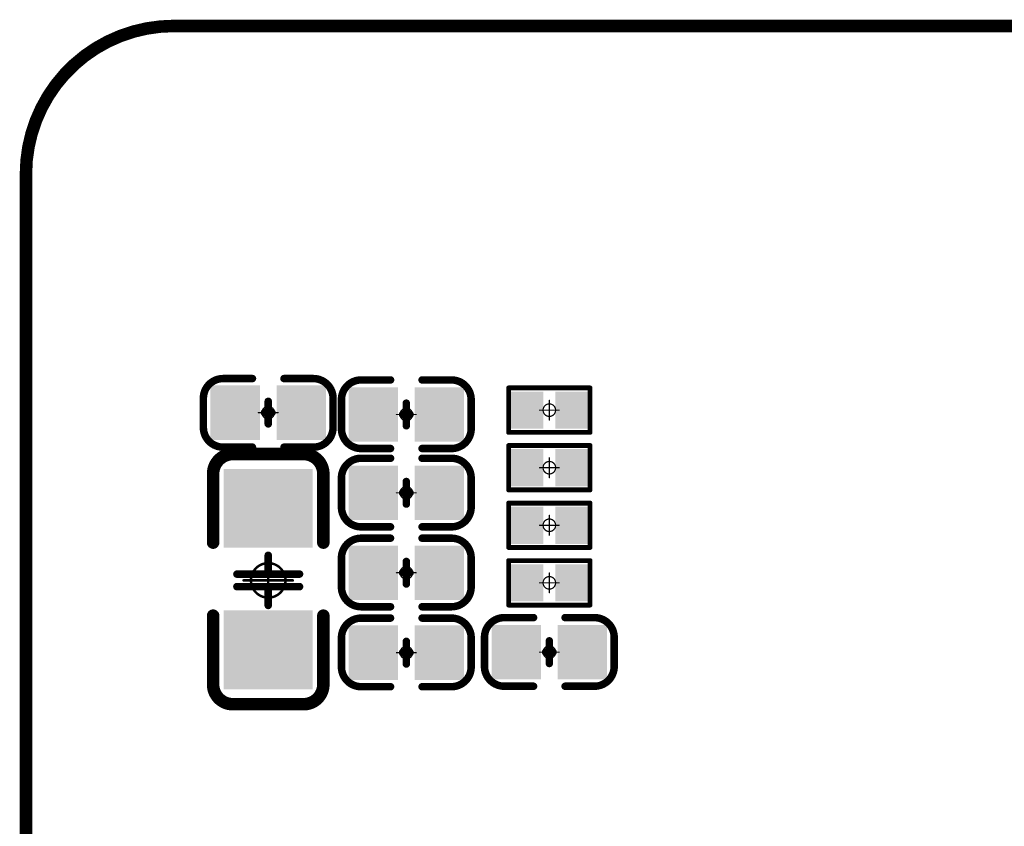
# Model space of a CAD drawing. Header units: millimetres. Extents: x 5.37 to 8.73, y 4.04 to 6.26.
# Tile 6 of 17: x 5.37 to 6.15, y 5.62 to 6.26. Entities that reach past the tile are written whole.
import ezdxf

# ---------------------------------------------------------------- set-up
doc = ezdxf.new("R2010")
doc.units = ezdxf.units.MM
doc.header["$MEASUREMENT"] = 0
for name, color, linetype in [('BottomLayer', 5, 'Continuous'), ('BottomOverlay', 54, 'Continuous'), ('BottomPaste', 16, 'Continuous'), ('BottomSolder', 6, 'Continuous'), ('KeepOutLayer', 6, 'Continuous'), ('Mechanical15', 56, 'Continuous')]:
    doc.layers.add(name, color=color, linetype=linetype)

# ---------------------------------------------------------------- blocks, each defined once
blk = doc.blocks.new('R0402_B_57')
at = {"layer": 'BottomLayer'}
for points in [[(-0.02657, -0.01082), (-0.00886, -0.01082), (-0.02657, 0.01083), (-0.00886, 0.01083)], [(0.00886, -0.01083), (0.02657, -0.01083), (0.00886, 0.01083), (0.02657, 0.01083)]]:
    blk.add_solid(points, dxfattribs=at)
at = {"layer": 'BottomOverlay', "const_width": 0.00394}
for points in [[(-0.03248, 0.01772), (-0.03248, -0.01772)], [(0.03248, 0.01772), (-0.03248, 0.01772)], [(0.03248, 0.01772), (0.03248, -0.01772)], [(0.03248, -0.01772), (-0.03248, -0.01772)]]:
    blk.add_lwpolyline(points, dxfattribs=at)
at = {"layer": 'BottomOverlay', "const_width": 0.00197}
for points in [[(-0.03346, 0.01772, 1), (-0.0315, 0.01772, 1)], [(-0.03346, 0.01772, 1), (-0.0315, 0.01772, 1)], [(0.0315, 0.01772, 1), (0.03346, 0.01772, 1)], [(0.0315, 0.01772, 1), (0.03346, 0.01772, 1)], [(-0.03346, -0.01772, 1), (-0.0315, -0.01772, 1)], [(-0.03346, -0.01772, 1), (-0.0315, -0.01772, 1)], [(0.0315, -0.01772, 1), (0.03346, -0.01772, 1)], [(0.0315, -0.01772, 1), (0.03346, -0.01772, 1)]]:
    blk.add_lwpolyline(points, format="xyb", close=True, dxfattribs=at)
at = {"layer": 'BottomPaste'}
for points in [[(-0.02657, -0.01082), (-0.00886, -0.01082), (-0.02657, 0.01083), (-0.00886, 0.01083)], [(0.00886, -0.01083), (0.02657, -0.01083), (0.00886, 0.01083), (0.02657, 0.01083)]]:
    blk.add_solid(points, dxfattribs=at)
at = {"layer": 'BottomSolder'}
for points in [[(-0.03057, -0.01482), (-0.00486, -0.01482), (-0.03057, 0.01483), (-0.00486, 0.01483)], [(0.00486, -0.01483), (0.03057, -0.01483), (0.00486, 0.01483), (0.03057, 0.01483)]]:
    blk.add_solid(points, dxfattribs=at)
at = {"layer": 'Mechanical15', "const_width": 0.001}
for points in [[(0, 0.00787), (0, -0.00787)], [(0.00787, 0), (-0.00787, 0)]]:
    blk.add_lwpolyline(points, dxfattribs=at)
at = {"layer": 'Mechanical15'}
for points, const_width in [([(-0.00025, 0.00787, 1), (0.00025, 0.00787, 1)], 0.0005), ([(-0.00812, 0, 1), (-0.00762, 0, 1)], 0.0005), ([(0.005, 0, 1), (-0.005, 0, 1)], 0.001), ([(-0.00525, 0, 1), (-0.00475, 0, 1)], 0.0005), ([(0.00475, 0, 1), (0.00525, 0, 1)], 0.0005), ([(0.00762, 0, 1), (0.00812, 0, 1)], 0.0005), ([(-0.00025, -0.00787, 1), (0.00025, -0.00787, 1)], 0.0005)]:
    blk.add_lwpolyline(points, format="xyb", close=True, dxfattribs=dict(at, const_width=const_width))
blk = doc.blocks.new('R0402_B_58')
at = {"layer": 'BottomLayer'}
for points in [[(-0.02657, -0.01082), (-0.00886, -0.01082), (-0.02657, 0.01083), (-0.00886, 0.01083)], [(0.00886, -0.01083), (0.02657, -0.01083), (0.00886, 0.01083), (0.02657, 0.01083)]]:
    blk.add_solid(points, dxfattribs=at)
at = {"layer": 'BottomOverlay', "const_width": 0.00394}
for points in [[(-0.03248, -0.01772), (-0.03248, 0.01772)], [(0.03248, 0.01772), (-0.03248, 0.01772)], [(0.03248, 0.01772), (0.03248, -0.01772)], [(0.03248, -0.01772), (-0.03248, -0.01772)]]:
    blk.add_lwpolyline(points, dxfattribs=at)
at = {"layer": 'BottomOverlay', "const_width": 0.00197}
for points in [[(-0.03346, 0.01772, 1), (-0.0315, 0.01772, 1)], [(-0.03346, 0.01772, 1), (-0.0315, 0.01772, 1)], [(0.0315, 0.01772, 1), (0.03346, 0.01772, 1)], [(0.0315, 0.01772, 1), (0.03346, 0.01772, 1)], [(-0.03346, -0.01772, 1), (-0.0315, -0.01772, 1)], [(-0.03346, -0.01772, 1), (-0.0315, -0.01772, 1)], [(0.0315, -0.01772, 1), (0.03346, -0.01772, 1)], [(0.0315, -0.01772, 1), (0.03346, -0.01772, 1)]]:
    blk.add_lwpolyline(points, format="xyb", close=True, dxfattribs=at)
at = {"layer": 'BottomPaste'}
for points in [[(-0.02657, -0.01082), (-0.00886, -0.01082), (-0.02657, 0.01083), (-0.00886, 0.01083)], [(0.00886, -0.01083), (0.02657, -0.01083), (0.00886, 0.01083), (0.02657, 0.01083)]]:
    blk.add_solid(points, dxfattribs=at)
at = {"layer": 'BottomSolder'}
for points in [[(-0.03057, -0.01482), (-0.00485, -0.01482), (-0.03057, 0.01483), (-0.00485, 0.01483)], [(0.00486, -0.01483), (0.03057, -0.01483), (0.00486, 0.01483), (0.03057, 0.01483)]]:
    blk.add_solid(points, dxfattribs=at)
at = {"layer": 'Mechanical15', "const_width": 0.001}
for points in [[(0, 0.00787), (0, -0.00787)], [(0.00787, 0), (-0.00787, 0)]]:
    blk.add_lwpolyline(points, dxfattribs=at)
at = {"layer": 'Mechanical15'}
for points, const_width in [([(-0.00025, 0.00787, 1), (0.00025, 0.00787, 1)], 0.0005), ([(-0.00812, 0, 1), (-0.00762, 0, 1)], 0.0005), ([(0.005, 0, 1), (-0.005, 0, 1)], 0.001), ([(-0.00525, 0, 1), (-0.00475, 0, 1)], 0.0005), ([(0.00475, 0, 1), (0.00525, 0, 1)], 0.0005), ([(0.00762, 0, 1), (0.00812, 0, 1)], 0.0005), ([(-0.00025, -0.00787, 1), (0.00025, -0.00787, 1)], 0.0005)]:
    blk.add_lwpolyline(points, format="xyb", close=True, dxfattribs=dict(at, const_width=const_width))
blk = doc.blocks.new('R0402_B_59')
at = {"layer": 'BottomLayer'}
for points in [[(-0.02657, -0.01082), (-0.00886, -0.01082), (-0.02657, 0.01083), (-0.00886, 0.01083)], [(0.00886, -0.01083), (0.02657, -0.01083), (0.00886, 0.01083), (0.02657, 0.01083)]]:
    blk.add_solid(points, dxfattribs=at)
at = {"layer": 'BottomOverlay', "const_width": 0.00394}
for points in [[(-0.03248, 0.01772), (-0.03248, -0.01772)], [(0.03248, 0.01772), (-0.03248, 0.01772)], [(0.03248, 0.01772), (0.03248, -0.01772)], [(0.03248, -0.01772), (-0.03248, -0.01772)]]:
    blk.add_lwpolyline(points, dxfattribs=at)
at = {"layer": 'BottomOverlay', "const_width": 0.00197}
for points in [[(-0.03346, 0.01772, 1), (-0.0315, 0.01772, 1)], [(-0.03346, 0.01772, 1), (-0.0315, 0.01772, 1)], [(0.0315, 0.01772, 1), (0.03346, 0.01772, 1)], [(0.0315, 0.01772, 1), (0.03346, 0.01772, 1)], [(-0.03346, -0.01772, 1), (-0.0315, -0.01772, 1)], [(-0.03346, -0.01772, 1), (-0.0315, -0.01772, 1)], [(0.0315, -0.01772, 1), (0.03346, -0.01772, 1)], [(0.0315, -0.01772, 1), (0.03346, -0.01772, 1)]]:
    blk.add_lwpolyline(points, format="xyb", close=True, dxfattribs=at)
at = {"layer": 'BottomPaste'}
for points in [[(-0.02657, -0.01082), (-0.00886, -0.01082), (-0.02657, 0.01083), (-0.00886, 0.01083)], [(0.00886, -0.01083), (0.02657, -0.01083), (0.00886, 0.01083), (0.02657, 0.01083)]]:
    blk.add_solid(points, dxfattribs=at)
at = {"layer": 'BottomSolder'}
for points in [[(-0.03057, -0.01482), (-0.00485, -0.01482), (-0.03057, 0.01483), (-0.00485, 0.01483)], [(0.00486, -0.01483), (0.03057, -0.01483), (0.00486, 0.01483), (0.03057, 0.01483)]]:
    blk.add_solid(points, dxfattribs=at)
at = {"layer": 'Mechanical15', "const_width": 0.001}
for points in [[(0, 0.00787), (0, -0.00787)], [(0.00787, 0), (-0.00787, 0)]]:
    blk.add_lwpolyline(points, dxfattribs=at)
at = {"layer": 'Mechanical15'}
for points, const_width in [([(-0.00025, 0.00787, 1), (0.00025, 0.00787, 1)], 0.0005), ([(-0.00812, 0, 1), (-0.00762, 0, 1)], 0.0005), ([(0.005, 0, 1), (-0.005, 0, 1)], 0.001), ([(-0.00525, 0, 1), (-0.00475, 0, 1)], 0.0005), ([(0.00475, 0, 1), (0.00525, 0, 1)], 0.0005), ([(0.00762, 0, 1), (0.00812, 0, 1)], 0.0005), ([(-0.00025, -0.00787, 1), (0.00025, -0.00787, 1)], 0.0005)]:
    blk.add_lwpolyline(points, format="xyb", close=True, dxfattribs=dict(at, const_width=const_width))
blk = doc.blocks.new('R0402_B_60')
at = {"layer": 'BottomLayer'}
for points in [[(-0.02657, -0.01082), (-0.00886, -0.01082), (-0.02657, 0.01083), (-0.00886, 0.01083)], [(0.00886, -0.01083), (0.02657, -0.01083), (0.00886, 0.01083), (0.02657, 0.01083)]]:
    blk.add_solid(points, dxfattribs=at)
at = {"layer": 'BottomOverlay', "const_width": 0.00394}
for points in [[(0.03248, 0.01772), (-0.03248, 0.01772)], [(-0.03248, 0.01772), (-0.03248, -0.01772)], [(0.03248, -0.01772), (0.03248, 0.01772)], [(0.03248, -0.01772), (-0.03248, -0.01772)]]:
    blk.add_lwpolyline(points, dxfattribs=at)
at = {"layer": 'BottomOverlay', "const_width": 0.00197}
for points in [[(-0.03346, 0.01772, 1), (-0.0315, 0.01772, 1)], [(-0.03346, 0.01772, 1), (-0.0315, 0.01772, 1)], [(0.0315, 0.01772, 1), (0.03346, 0.01772, 1)], [(0.0315, 0.01772, 1), (0.03346, 0.01772, 1)], [(-0.03346, -0.01772, 1), (-0.0315, -0.01772, 1)], [(-0.03346, -0.01772, 1), (-0.0315, -0.01772, 1)], [(0.0315, -0.01772, 1), (0.03346, -0.01772, 1)], [(0.0315, -0.01772, 1), (0.03346, -0.01772, 1)]]:
    blk.add_lwpolyline(points, format="xyb", close=True, dxfattribs=at)
at = {"layer": 'BottomPaste'}
for points in [[(-0.02657, -0.01082), (-0.00886, -0.01082), (-0.02657, 0.01083), (-0.00886, 0.01083)], [(0.00886, -0.01083), (0.02657, -0.01083), (0.00886, 0.01083), (0.02657, 0.01083)]]:
    blk.add_solid(points, dxfattribs=at)
at = {"layer": 'BottomSolder'}
for points in [[(-0.03057, -0.01482), (-0.00486, -0.01482), (-0.03057, 0.01483), (-0.00486, 0.01483)], [(0.00486, -0.01483), (0.03057, -0.01483), (0.00486, 0.01483), (0.03057, 0.01483)]]:
    blk.add_solid(points, dxfattribs=at)
at = {"layer": 'Mechanical15', "const_width": 0.001}
for points in [[(0, 0.00787), (0, -0.00787)], [(0.00787, 0), (-0.00787, 0)]]:
    blk.add_lwpolyline(points, dxfattribs=at)
at = {"layer": 'Mechanical15'}
for points, const_width in [([(-0.00025, 0.00787, 1), (0.00025, 0.00787, 1)], 0.0005), ([(-0.00812, 0, 1), (-0.00762, 0, 1)], 0.0005), ([(0.005, 0, 1), (-0.005, 0, 1)], 0.001), ([(-0.00525, 0, 1), (-0.00475, 0, 1)], 0.0005), ([(0.00475, 0, 1), (0.00525, 0, 1)], 0.0005), ([(0.00762, 0, 1), (0.00812, 0, 1)], 0.0005), ([(-0.00025, -0.00787, 1), (0.00025, -0.00787, 1)], 0.0005)]:
    blk.add_lwpolyline(points, format="xyb", close=True, dxfattribs=dict(at, const_width=const_width))
blk = doc.blocks.new('C0603_B_95')
at = {"layer": 'BottomLayer'}
for points in [[(-0.04213, -0.01772), (-0.01063, -0.01772), (-0.04213, 0.01772), (-0.01063, 0.01772)], [(0.01063, -0.01772), (0.04213, -0.01772), (0.01063, 0.01772), (0.04213, 0.01772)]]:
    blk.add_solid(points, dxfattribs=at)
at = {"layer": 'BottomOverlay', "const_width": 0.00598}
for points in [[(-0.05177, 0.01142, -0.414213), (-0.03602, 0.02717)], [(0.03602, 0.02717, -0.414213), (0.05177, 0.01142)], [(-0.03602, -0.02756, -0.414213), (-0.05177, -0.01181)], [(0.05177, -0.01181, -0.414213), (0.03602, -0.02756)]]:
    blk.add_lwpolyline(points, format="xyb", dxfattribs=at)
at = {"layer": 'BottomOverlay'}
for points, const_width in [([(-0.03602, 0.02717), (-0.0126, 0.02717)], 0.00598), ([(0.0126, 0.02717), (0.03602, 0.02717)], 0.00598), ([(-0.05177, 0.01142), (-0.05177, -0.01181)], 0.00598), ([(0, -0.009), (0, 0.009)], 0.006), ([(0.05177, 0.01142), (0.05177, -0.01181)], 0.00598), ([(-0.003, 0), (0, 0)], 0.006), ([(0, 0), (0.003, 0)], 0.006), ([(-0.03602, -0.02756), (-0.0126, -0.02756)], 0.00598), ([(0.0126, -0.02756), (0.03602, -0.02756)], 0.00598)]:
    blk.add_lwpolyline(points, dxfattribs=dict(at, const_width=const_width))
for points, const_width in [([(-0.03752, 0.02717, 1), (-0.03453, 0.02717, 1)], 0.00299), ([(-0.03752, 0.02717, 1), (-0.03453, 0.02717, 1)], 0.00299), ([(-0.01409, 0.02717, 1), (-0.0111, 0.02717, 1)], 0.00299), ([(0.0111, 0.02717, 1), (0.01409, 0.02717, 1)], 0.00299), ([(0.03453, 0.02717, 1), (0.03752, 0.02717, 1)], 0.00299), ([(0.03453, 0.02717, 1), (0.03752, 0.02717, 1)], 0.00299), ([(-0.05327, 0.01142, 1), (-0.05028, 0.01142, 1)], 0.00299), ([(-0.05327, 0.01142, 1), (-0.05028, 0.01142, 1)], 0.00299), ([(-0.0015, 0.009, 1), (0.0015, 0.009, 1)], 0.003), ([(0.05028, 0.01142, 1), (0.05327, 0.01142, 1)], 0.00299), ([(0.05028, 0.01142, 1), (0.05327, 0.01142, 1)], 0.00299), ([(-0.0045, 0, 1), (-0.0015, 0, 1)], 0.003), ([(-0.0015, 0, 1), (0.0015, 0, 1)], 0.003), ([(-0.0015, 0, 1), (0.0015, 0, 1)], 0.003), ([(0.0015, 0, 1), (0.0045, 0, 1)], 0.003), ([(-0.0015, -0.009, 1), (0.0015, -0.009, 1)], 0.003), ([(-0.05327, -0.01181, 1), (-0.05028, -0.01181, 1)], 0.00299), ([(-0.05327, -0.01181, 1), (-0.05028, -0.01181, 1)], 0.00299), ([(0.05028, -0.01181, 1), (0.05327, -0.01181, 1)], 0.00299), ([(0.05028, -0.01181, 1), (0.05327, -0.01181, 1)], 0.00299), ([(-0.03752, -0.02756, 1), (-0.03453, -0.02756, 1)], 0.00299), ([(-0.03752, -0.02756, 1), (-0.03453, -0.02756, 1)], 0.00299), ([(-0.01409, -0.02756, 1), (-0.0111, -0.02756, 1)], 0.00299), ([(0.0111, -0.02756, 1), (0.01409, -0.02756, 1)], 0.00299), ([(0.03453, -0.02756, 1), (0.03752, -0.02756, 1)], 0.00299), ([(0.03453, -0.02756, 1), (0.03752, -0.02756, 1)], 0.00299)]:
    blk.add_lwpolyline(points, format="xyb", close=True, dxfattribs=dict(at, const_width=const_width))
at = {"layer": 'BottomPaste'}
for points in [[(-0.04213, -0.01772), (-0.01063, -0.01772), (-0.04213, 0.01772), (-0.01063, 0.01772)], [(0.01063, -0.01772), (0.04213, -0.01772), (0.01063, 0.01772), (0.04213, 0.01772)]]:
    blk.add_solid(points, dxfattribs=at)
at = {"layer": 'BottomSolder'}
for points in [[(-0.04613, -0.02172), (-0.00663, -0.02172), (-0.04613, 0.02172), (-0.00663, 0.02172)], [(0.00663, -0.02172), (0.04613, -0.02172), (0.00663, 0.02172), (0.04613, 0.02172)]]:
    blk.add_solid(points, dxfattribs=at)
at = {"layer": 'Mechanical15', "const_width": 0.001}
for points in [[(0, 0.00788), (0, -0.00787)], [(-0.00787, 0), (0.00788, 0)]]:
    blk.add_lwpolyline(points, dxfattribs=at)
at = {"layer": 'Mechanical15'}
for points, const_width in [([(-0.00025, 0.00788, 1), (0.00025, 0.00788, 1)], 0.0005), ([(-0.00812, 0, 1), (-0.00762, 0, 1)], 0.0005), ([(0.005, 0, 1), (-0.005, 0, 1)], 0.001), ([(-0.00525, 0, 1), (-0.00475, 0, 1)], 0.0005), ([(0.00475, 0, 1), (0.00525, 0, 1)], 0.0005), ([(0.00763, 0, 1), (0.00813, 0, 1)], 0.0005), ([(-0.00025, -0.00787, 1), (0.00025, -0.00787, 1)], 0.0005)]:
    blk.add_lwpolyline(points, format="xyb", close=True, dxfattribs=dict(at, const_width=const_width))
blk = doc.blocks.new('C1206_B_96')
at = {"layer": 'BottomLayer'}
for points in [[(-0.08301, -0.0315), (-0.02801, -0.0315), (-0.08301, 0.0315), (-0.02801, 0.0315)], [(0.02998, -0.0315), (0.08498, -0.0315), (0.02998, 0.0315), (0.08498, 0.0315)]]:
    blk.add_solid(points, dxfattribs=at)
at = {"layer": 'BottomOverlay', "const_width": 0.01}
for points in [[(-0.09882, 0.02825, -0.414214), (-0.08307, 0.044)], [(0.08504, 0.044, -0.414214), (0.10079, 0.02825)], [(-0.08307, -0.044, -0.414214), (-0.09882, -0.02825)], [(0.10079, -0.02825, -0.414214), (0.08504, -0.044)]]:
    blk.add_lwpolyline(points, format="xyb", dxfattribs=at)
at = {"layer": 'BottomOverlay'}
for points, const_width in [([(-0.08346, 0.044), (-0.02815, 0.044)], 0.01), ([(0.03012, 0.044), (0.08543, 0.044)], 0.01), ([(-0.09882, -0.02717), (-0.09882, 0.02825)], 0.01), ([(0.10079, -0.02717), (0.10079, 0.02825)], 0.01), ([(-0.005, -0.025), (-0.005, 0.025)], 0.006), ([(0.005, -0.025), (0.005, 0.025)], 0.006), ([(-0.005, 0), (-0.02, 0)], 0.006), ([(0.02, 0), (0.005, 0)], 0.006), ([(-0.08346, -0.044), (-0.02815, -0.044)], 0.01), ([(0.03012, -0.044), (0.08543, -0.044)], 0.01)]:
    blk.add_lwpolyline(points, dxfattribs=dict(at, const_width=const_width))
for points, const_width in [([(-0.08596, 0.044, 1), (-0.08096, 0.044, 1)], 0.005), ([(-0.08557, 0.044, 1), (-0.08057, 0.044, 1)], 0.005), ([(-0.03065, 0.044, 1), (-0.02565, 0.044, 1)], 0.005), ([(0.02762, 0.044, 1), (0.03262, 0.044, 1)], 0.005), ([(0.08254, 0.044, 1), (0.08754, 0.044, 1)], 0.005), ([(0.08293, 0.044, 1), (0.08793, 0.044, 1)], 0.005), ([(-0.10132, 0.02825, 1), (-0.09632, 0.02825, 1)], 0.005), ([(-0.10132, 0.02825, 1), (-0.09632, 0.02825, 1)], 0.005), ([(0.09829, 0.02825, 1), (0.10329, 0.02825, 1)], 0.005), ([(0.09829, 0.02825, 1), (0.10329, 0.02825, 1)], 0.005), ([(-0.0065, 0.025, 1), (-0.0035, 0.025, 1)], 0.003), ([(0.0035, 0.025, 1), (0.0065, 0.025, 1)], 0.003), ([(-0.0215, 0, 1), (-0.0185, 0, 1)], 0.003), ([(-0.0065, 0, 1), (-0.0035, 0, 1)], 0.003), ([(0.0035, 0, 1), (0.0065, 0, 1)], 0.003), ([(0.0185, 0, 1), (0.0215, 0, 1)], 0.003), ([(-0.10132, -0.02717, 1), (-0.09632, -0.02717, 1)], 0.005), ([(-0.10132, -0.02825, 1), (-0.09632, -0.02825, 1)], 0.005), ([(-0.0065, -0.025, 1), (-0.0035, -0.025, 1)], 0.003), ([(0.0035, -0.025, 1), (0.0065, -0.025, 1)], 0.003), ([(0.09829, -0.02717, 1), (0.10329, -0.02717, 1)], 0.005), ([(0.09829, -0.02825, 1), (0.10329, -0.02825, 1)], 0.005), ([(-0.08596, -0.044, 1), (-0.08096, -0.044, 1)], 0.005), ([(-0.08557, -0.044, 1), (-0.08057, -0.044, 1)], 0.005), ([(-0.03065, -0.044, 1), (-0.02565, -0.044, 1)], 0.005), ([(0.02762, -0.044, 1), (0.03262, -0.044, 1)], 0.005), ([(0.08254, -0.044, 1), (0.08754, -0.044, 1)], 0.005), ([(0.08293, -0.044, 1), (0.08793, -0.044, 1)], 0.005)]:
    blk.add_lwpolyline(points, format="xyb", close=True, dxfattribs=dict(at, const_width=const_width))
at = {"layer": 'BottomPaste'}
for points in [[(-0.08301, -0.0315), (-0.02801, -0.0315), (-0.08301, 0.0315), (-0.02801, 0.0315)], [(0.02998, -0.0315), (0.08498, -0.0315), (0.02998, 0.0315), (0.08498, 0.0315)]]:
    blk.add_solid(points, dxfattribs=at)
at = {"layer": 'BottomSolder'}
for points in [[(-0.08701, -0.0355), (-0.02401, -0.0355), (-0.08701, 0.0355), (-0.02401, 0.0355)], [(0.02598, -0.0355), (0.08898, -0.0355), (0.02598, 0.0355), (0.08898, 0.0355)]]:
    blk.add_solid(points, dxfattribs=at)
at = {"layer": 'Mechanical15', "const_width": 0.00197}
for points in [[(0, -0.01969), (0, 0.01969)], [(0.01969, 0), (-0.01969, 0)]]:
    blk.add_lwpolyline(points, dxfattribs=at)
at = {"layer": 'Mechanical15'}
for points, const_width in [([(-0.00049, 0.01969, 1), (0.00049, 0.01969, 1)], 0.000984), ([(0.01378, 0, 1), (-0.01378, 0, 1)], 0.00197), ([(-0.02018, 0, 1), (-0.01919, 0, 1)], 0.000984), ([(-0.01427, 0, 1), (-0.01329, 0, 1)], 0.000984), ([(0.01329, 0, 1), (0.01427, 0, 1)], 0.000984), ([(0.01919, 0, 1), (0.02018, 0, 1)], 0.000984), ([(-0.00049, -0.01969, 1), (0.00049, -0.01969, 1)], 0.000984)]:
    blk.add_lwpolyline(points, format="xyb", close=True, dxfattribs=dict(at, const_width=const_width))
blk = doc.blocks.new('C0603_B_98')
at = {"layer": 'BottomLayer'}
for points in [[(-0.04213, -0.01772), (-0.01063, -0.01772), (-0.04213, 0.01772), (-0.01063, 0.01772)], [(0.01063, -0.01772), (0.04213, -0.01772), (0.01063, 0.01772), (0.04213, 0.01772)]]:
    blk.add_solid(points, dxfattribs=at)
at = {"layer": 'BottomOverlay', "const_width": 0.00598}
for points in [[(-0.05177, 0.01142, -0.414213), (-0.03602, 0.02717)], [(0.03602, 0.02717, -0.414213), (0.05177, 0.01142)], [(-0.03602, -0.02756, -0.414213), (-0.05177, -0.01181)], [(0.05177, -0.01181, -0.414213), (0.03602, -0.02756)]]:
    blk.add_lwpolyline(points, format="xyb", dxfattribs=at)
at = {"layer": 'BottomOverlay'}
for points, const_width in [([(-0.0126, 0.02717), (-0.03602, 0.02717)], 0.00598), ([(0.03602, 0.02717), (0.0126, 0.02717)], 0.00598), ([(-0.05177, 0.01142), (-0.05177, -0.01181)], 0.00598), ([(0, -0.009), (0, 0.009)], 0.006), ([(0.05177, 0.01142), (0.05177, -0.01181)], 0.00598), ([(0, 0), (-0.003, 0)], 0.006), ([(0.003, 0), (0, 0)], 0.006), ([(-0.0126, -0.02756), (-0.03602, -0.02756)], 0.00598), ([(0.03602, -0.02756), (0.0126, -0.02756)], 0.00598)]:
    blk.add_lwpolyline(points, dxfattribs=dict(at, const_width=const_width))
for points, const_width in [([(-0.03752, 0.02717, 1), (-0.03453, 0.02717, 1)], 0.00299), ([(-0.03752, 0.02717, 1), (-0.03453, 0.02717, 1)], 0.00299), ([(-0.01409, 0.02717, 1), (-0.0111, 0.02717, 1)], 0.00299), ([(0.0111, 0.02717, 1), (0.01409, 0.02717, 1)], 0.00299), ([(0.03453, 0.02717, 1), (0.03752, 0.02717, 1)], 0.00299), ([(0.03453, 0.02717, 1), (0.03752, 0.02717, 1)], 0.00299), ([(-0.05327, 0.01142, 1), (-0.05028, 0.01142, 1)], 0.00299), ([(-0.05327, 0.01142, 1), (-0.05028, 0.01142, 1)], 0.00299), ([(-0.0015, 0.009, 1), (0.0015, 0.009, 1)], 0.003), ([(0.05028, 0.01142, 1), (0.05327, 0.01142, 1)], 0.00299), ([(0.05028, 0.01142, 1), (0.05327, 0.01142, 1)], 0.00299), ([(-0.0045, 0, 1), (-0.0015, 0, 1)], 0.003), ([(-0.0015, 0, 1), (0.0015, 0, 1)], 0.003), ([(-0.0015, 0, 1), (0.0015, 0, 1)], 0.003), ([(0.0015, 0, 1), (0.0045, 0, 1)], 0.003), ([(-0.0015, -0.009, 1), (0.0015, -0.009, 1)], 0.003), ([(-0.05327, -0.01181, 1), (-0.05028, -0.01181, 1)], 0.00299), ([(-0.05327, -0.01181, 1), (-0.05028, -0.01181, 1)], 0.00299), ([(0.05028, -0.01181, 1), (0.05327, -0.01181, 1)], 0.00299), ([(0.05028, -0.01181, 1), (0.05327, -0.01181, 1)], 0.00299), ([(-0.03752, -0.02756, 1), (-0.03453, -0.02756, 1)], 0.00299), ([(-0.03752, -0.02756, 1), (-0.03453, -0.02756, 1)], 0.00299), ([(-0.01409, -0.02756, 1), (-0.0111, -0.02756, 1)], 0.00299), ([(0.0111, -0.02756, 1), (0.01409, -0.02756, 1)], 0.00299), ([(0.03453, -0.02756, 1), (0.03752, -0.02756, 1)], 0.00299), ([(0.03453, -0.02756, 1), (0.03752, -0.02756, 1)], 0.00299)]:
    blk.add_lwpolyline(points, format="xyb", close=True, dxfattribs=dict(at, const_width=const_width))
at = {"layer": 'BottomPaste'}
for points in [[(-0.04213, -0.01772), (-0.01063, -0.01772), (-0.04213, 0.01772), (-0.01063, 0.01772)], [(0.01063, -0.01772), (0.04213, -0.01772), (0.01063, 0.01772), (0.04213, 0.01772)]]:
    blk.add_solid(points, dxfattribs=at)
at = {"layer": 'BottomSolder'}
for points in [[(-0.04613, -0.02172), (-0.00663, -0.02172), (-0.04613, 0.02172), (-0.00663, 0.02172)], [(0.00663, -0.02172), (0.04613, -0.02172), (0.00663, 0.02172), (0.04613, 0.02172)]]:
    blk.add_solid(points, dxfattribs=at)
at = {"layer": 'Mechanical15', "const_width": 0.001}
for points in [[(0, -0.00787), (0, 0.00788)], [(0.00788, 0), (-0.00787, 0)]]:
    blk.add_lwpolyline(points, dxfattribs=at)
at = {"layer": 'Mechanical15'}
for points, const_width in [([(-0.00025, 0.00788, 1), (0.00025, 0.00788, 1)], 0.0005), ([(-0.00812, 0, 1), (-0.00762, 0, 1)], 0.0005), ([(0.005, 0, 1), (-0.005, 0, 1)], 0.001), ([(-0.00525, 0, 1), (-0.00475, 0, 1)], 0.0005), ([(0.00475, 0, 1), (0.00525, 0, 1)], 0.0005), ([(0.00763, 0, 1), (0.00813, 0, 1)], 0.0005), ([(-0.00025, -0.00787, 1), (0.00025, -0.00787, 1)], 0.0005)]:
    blk.add_lwpolyline(points, format="xyb", close=True, dxfattribs=dict(at, const_width=const_width))
blk = doc.blocks.new('C0603_B_100')
at = {"layer": 'BottomLayer'}
for points in [[(-0.04213, -0.01772), (-0.01063, -0.01772), (-0.04213, 0.01772), (-0.01063, 0.01772)], [(0.01063, -0.01772), (0.04213, -0.01772), (0.01063, 0.01772), (0.04213, 0.01772)]]:
    blk.add_solid(points, dxfattribs=at)
at = {"layer": 'BottomOverlay', "const_width": 0.00598}
for points in [[(-0.05177, 0.01142, -0.414213), (-0.03602, 0.02717)], [(0.03602, 0.02717, -0.414213), (0.05177, 0.01142)], [(-0.03602, -0.02756, -0.414213), (-0.05177, -0.01181)], [(0.05177, -0.01181, -0.414213), (0.03602, -0.02756)]]:
    blk.add_lwpolyline(points, format="xyb", dxfattribs=at)
at = {"layer": 'BottomOverlay'}
for points, const_width in [([(-0.0126, 0.02717), (-0.03602, 0.02717)], 0.00598), ([(0.03602, 0.02717), (0.0126, 0.02717)], 0.00598), ([(-0.05177, 0.01142), (-0.05177, -0.01181)], 0.00598), ([(0, 0.009), (0, -0.009)], 0.006), ([(0.05177, 0.01142), (0.05177, -0.01181)], 0.00598), ([(0, 0), (-0.003, 0)], 0.006), ([(0.003, 0), (0, 0)], 0.006), ([(-0.0126, -0.02756), (-0.03602, -0.02756)], 0.00598), ([(0.03602, -0.02756), (0.0126, -0.02756)], 0.00598)]:
    blk.add_lwpolyline(points, dxfattribs=dict(at, const_width=const_width))
for points, const_width in [([(-0.03752, 0.02717, 1), (-0.03453, 0.02717, 1)], 0.00299), ([(-0.03752, 0.02717, 1), (-0.03453, 0.02717, 1)], 0.00299), ([(-0.01409, 0.02717, 1), (-0.0111, 0.02717, 1)], 0.00299), ([(0.0111, 0.02717, 1), (0.01409, 0.02717, 1)], 0.00299), ([(0.03453, 0.02717, 1), (0.03752, 0.02717, 1)], 0.00299), ([(0.03453, 0.02717, 1), (0.03752, 0.02717, 1)], 0.00299), ([(-0.05327, 0.01142, 1), (-0.05028, 0.01142, 1)], 0.00299), ([(-0.05327, 0.01142, 1), (-0.05028, 0.01142, 1)], 0.00299), ([(-0.0015, 0.009, 1), (0.0015, 0.009, 1)], 0.003), ([(0.05028, 0.01142, 1), (0.05327, 0.01142, 1)], 0.00299), ([(0.05028, 0.01142, 1), (0.05327, 0.01142, 1)], 0.00299), ([(-0.0045, 0, 1), (-0.0015, 0, 1)], 0.003), ([(-0.0015, 0, 1), (0.0015, 0, 1)], 0.003), ([(-0.0015, 0, 1), (0.0015, 0, 1)], 0.003), ([(0.0015, 0, 1), (0.0045, 0, 1)], 0.003), ([(-0.0015, -0.009, 1), (0.0015, -0.009, 1)], 0.003), ([(-0.05327, -0.01181, 1), (-0.05028, -0.01181, 1)], 0.00299), ([(-0.05327, -0.01181, 1), (-0.05028, -0.01181, 1)], 0.00299), ([(0.05028, -0.01181, 1), (0.05327, -0.01181, 1)], 0.00299), ([(0.05028, -0.01181, 1), (0.05327, -0.01181, 1)], 0.00299), ([(-0.03752, -0.02756, 1), (-0.03453, -0.02756, 1)], 0.00299), ([(-0.03752, -0.02756, 1), (-0.03453, -0.02756, 1)], 0.00299), ([(-0.01409, -0.02756, 1), (-0.0111, -0.02756, 1)], 0.00299), ([(0.0111, -0.02756, 1), (0.01409, -0.02756, 1)], 0.00299), ([(0.03453, -0.02756, 1), (0.03752, -0.02756, 1)], 0.00299), ([(0.03453, -0.02756, 1), (0.03752, -0.02756, 1)], 0.00299)]:
    blk.add_lwpolyline(points, format="xyb", close=True, dxfattribs=dict(at, const_width=const_width))
at = {"layer": 'BottomPaste'}
for points in [[(-0.04213, -0.01772), (-0.01063, -0.01772), (-0.04213, 0.01772), (-0.01063, 0.01772)], [(0.01063, -0.01772), (0.04213, -0.01772), (0.01063, 0.01772), (0.04213, 0.01772)]]:
    blk.add_solid(points, dxfattribs=at)
at = {"layer": 'BottomSolder'}
for points in [[(-0.04613, -0.02172), (-0.00663, -0.02172), (-0.04613, 0.02172), (-0.00663, 0.02172)], [(0.00663, -0.02172), (0.04613, -0.02172), (0.00663, 0.02172), (0.04613, 0.02172)]]:
    blk.add_solid(points, dxfattribs=at)
at = {"layer": 'Mechanical15', "const_width": 0.001}
for points in [[(0, 0.00788), (0, -0.00787)], [(0.00788, 0), (-0.00787, 0)]]:
    blk.add_lwpolyline(points, dxfattribs=at)
at = {"layer": 'Mechanical15'}
for points, const_width in [([(-0.00025, 0.00788, 1), (0.00025, 0.00788, 1)], 0.0005), ([(-0.00812, 0, 1), (-0.00762, 0, 1)], 0.0005), ([(0.005, 0, 1), (-0.005, 0, 1)], 0.001), ([(-0.00525, 0, 1), (-0.00475, 0, 1)], 0.0005), ([(0.00475, 0, 1), (0.00525, 0, 1)], 0.0005), ([(0.00763, 0, 1), (0.00813, 0, 1)], 0.0005), ([(-0.00025, -0.00787, 1), (0.00025, -0.00787, 1)], 0.0005)]:
    blk.add_lwpolyline(points, format="xyb", close=True, dxfattribs=dict(at, const_width=const_width))
blk = doc.blocks.new('C0603_B_106')
at = {"layer": 'BottomLayer'}
for points in [[(-0.04213, -0.01772), (-0.01063, -0.01772), (-0.04213, 0.01772), (-0.01063, 0.01772)], [(0.01063, -0.01772), (0.04213, -0.01772), (0.01063, 0.01772), (0.04213, 0.01772)]]:
    blk.add_solid(points, dxfattribs=at)
at = {"layer": 'BottomOverlay', "const_width": 0.00598}
for points in [[(-0.05177, 0.01142, -0.414213), (-0.03602, 0.02717)], [(0.03602, 0.02717, -0.414213), (0.05177, 0.01142)], [(-0.03602, -0.02756, -0.414213), (-0.05177, -0.01181)], [(0.05177, -0.01181, -0.414213), (0.03602, -0.02756)]]:
    blk.add_lwpolyline(points, format="xyb", dxfattribs=at)
at = {"layer": 'BottomOverlay'}
for points, const_width in [([(-0.0126, 0.02717), (-0.03602, 0.02717)], 0.00598), ([(0.03602, 0.02717), (0.0126, 0.02717)], 0.00598), ([(-0.05177, -0.01181), (-0.05177, 0.01142)], 0.00598), ([(0, 0.009), (0, -0.009)], 0.006), ([(0.05177, -0.01181), (0.05177, 0.01142)], 0.00598), ([(0, 0), (-0.003, 0)], 0.006), ([(0.003, 0), (0, 0)], 0.006), ([(-0.0126, -0.02756), (-0.03602, -0.02756)], 0.00598), ([(0.03602, -0.02756), (0.0126, -0.02756)], 0.00598)]:
    blk.add_lwpolyline(points, dxfattribs=dict(at, const_width=const_width))
for points, const_width in [([(-0.03752, 0.02717, 1), (-0.03453, 0.02717, 1)], 0.00299), ([(-0.03752, 0.02717, 1), (-0.03453, 0.02717, 1)], 0.00299), ([(-0.01409, 0.02717, 1), (-0.0111, 0.02717, 1)], 0.00299), ([(0.0111, 0.02717, 1), (0.01409, 0.02717, 1)], 0.00299), ([(0.03453, 0.02717, 1), (0.03752, 0.02717, 1)], 0.00299), ([(0.03453, 0.02717, 1), (0.03752, 0.02717, 1)], 0.00299), ([(-0.05327, 0.01142, 1), (-0.05028, 0.01142, 1)], 0.00299), ([(-0.05327, 0.01142, 1), (-0.05028, 0.01142, 1)], 0.00299), ([(-0.0015, 0.009, 1), (0.0015, 0.009, 1)], 0.003), ([(0.05028, 0.01142, 1), (0.05327, 0.01142, 1)], 0.00299), ([(0.05028, 0.01142, 1), (0.05327, 0.01142, 1)], 0.00299), ([(-0.0045, 0, 1), (-0.0015, 0, 1)], 0.003), ([(-0.0015, 0, 1), (0.0015, 0, 1)], 0.003), ([(-0.0015, 0, 1), (0.0015, 0, 1)], 0.003), ([(0.0015, 0, 1), (0.0045, 0, 1)], 0.003), ([(-0.0015, -0.009, 1), (0.0015, -0.009, 1)], 0.003), ([(-0.05327, -0.01181, 1), (-0.05028, -0.01181, 1)], 0.00299), ([(-0.05327, -0.01181, 1), (-0.05028, -0.01181, 1)], 0.00299), ([(0.05028, -0.01181, 1), (0.05327, -0.01181, 1)], 0.00299), ([(0.05028, -0.01181, 1), (0.05327, -0.01181, 1)], 0.00299), ([(-0.03752, -0.02756, 1), (-0.03453, -0.02756, 1)], 0.00299), ([(-0.03752, -0.02756, 1), (-0.03453, -0.02756, 1)], 0.00299), ([(-0.01409, -0.02756, 1), (-0.0111, -0.02756, 1)], 0.00299), ([(0.0111, -0.02756, 1), (0.01409, -0.02756, 1)], 0.00299), ([(0.03453, -0.02756, 1), (0.03752, -0.02756, 1)], 0.00299), ([(0.03453, -0.02756, 1), (0.03752, -0.02756, 1)], 0.00299)]:
    blk.add_lwpolyline(points, format="xyb", close=True, dxfattribs=dict(at, const_width=const_width))
at = {"layer": 'BottomPaste'}
for points in [[(-0.04213, -0.01772), (-0.01063, -0.01772), (-0.04213, 0.01772), (-0.01063, 0.01772)], [(0.01063, -0.01772), (0.04213, -0.01772), (0.01063, 0.01772), (0.04213, 0.01772)]]:
    blk.add_solid(points, dxfattribs=at)
at = {"layer": 'BottomSolder'}
for points in [[(-0.04613, -0.02172), (-0.00663, -0.02172), (-0.04613, 0.02172), (-0.00663, 0.02172)], [(0.00663, -0.02172), (0.04613, -0.02172), (0.00663, 0.02172), (0.04613, 0.02172)]]:
    blk.add_solid(points, dxfattribs=at)
at = {"layer": 'Mechanical15', "const_width": 0.001}
for points in [[(0, 0.00788), (0, -0.00787)], [(0.00788, 0), (-0.00787, 0)]]:
    blk.add_lwpolyline(points, dxfattribs=at)
at = {"layer": 'Mechanical15'}
for points, const_width in [([(-0.00025, 0.00788, 1), (0.00025, 0.00788, 1)], 0.0005), ([(-0.00812, 0, 1), (-0.00762, 0, 1)], 0.0005), ([(0.005, 0, 1), (-0.005, 0, 1)], 0.001), ([(-0.00525, 0, 1), (-0.00475, 0, 1)], 0.0005), ([(0.00475, 0, 1), (0.00525, 0, 1)], 0.0005), ([(0.00763, 0, 1), (0.00813, 0, 1)], 0.0005), ([(-0.00025, -0.00787, 1), (0.00025, -0.00787, 1)], 0.0005)]:
    blk.add_lwpolyline(points, format="xyb", close=True, dxfattribs=dict(at, const_width=const_width))
blk = doc.blocks.new('C0603_B_107')
at = {"layer": 'BottomLayer'}
for points in [[(-0.04213, -0.01772), (-0.01063, -0.01772), (-0.04213, 0.01772), (-0.01063, 0.01772)], [(0.01063, -0.01772), (0.04213, -0.01772), (0.01063, 0.01772), (0.04213, 0.01772)]]:
    blk.add_solid(points, dxfattribs=at)
at = {"layer": 'BottomOverlay', "const_width": 0.00598}
for points in [[(-0.05177, 0.01142, -0.414213), (-0.03602, 0.02717)], [(0.03602, 0.02717, -0.414213), (0.05177, 0.01142)], [(-0.03602, -0.02756, -0.414213), (-0.05177, -0.01181)], [(0.05177, -0.01181, -0.414213), (0.03602, -0.02756)]]:
    blk.add_lwpolyline(points, format="xyb", dxfattribs=at)
at = {"layer": 'BottomOverlay'}
for points, const_width in [([(-0.0126, 0.02717), (-0.03602, 0.02717)], 0.00598), ([(0.03602, 0.02717), (0.0126, 0.02717)], 0.00598), ([(-0.05177, 0.01142), (-0.05177, -0.01181)], 0.00598), ([(0, 0.009), (0, -0.009)], 0.006), ([(0.05177, 0.01142), (0.05177, -0.01181)], 0.00598), ([(0, 0), (-0.003, 0)], 0.006), ([(0.003, 0), (0, 0)], 0.006), ([(-0.0126, -0.02756), (-0.03602, -0.02756)], 0.00598), ([(0.03602, -0.02756), (0.0126, -0.02756)], 0.00598)]:
    blk.add_lwpolyline(points, dxfattribs=dict(at, const_width=const_width))
for points, const_width in [([(-0.03752, 0.02717, 1), (-0.03453, 0.02717, 1)], 0.00299), ([(-0.03752, 0.02717, 1), (-0.03453, 0.02717, 1)], 0.00299), ([(-0.01409, 0.02717, 1), (-0.0111, 0.02717, 1)], 0.00299), ([(0.0111, 0.02717, 1), (0.01409, 0.02717, 1)], 0.00299), ([(0.03453, 0.02717, 1), (0.03752, 0.02717, 1)], 0.00299), ([(0.03453, 0.02717, 1), (0.03752, 0.02717, 1)], 0.00299), ([(-0.05327, 0.01142, 1), (-0.05028, 0.01142, 1)], 0.00299), ([(-0.05327, 0.01142, 1), (-0.05028, 0.01142, 1)], 0.00299), ([(-0.0015, 0.009, 1), (0.0015, 0.009, 1)], 0.003), ([(0.05028, 0.01142, 1), (0.05327, 0.01142, 1)], 0.00299), ([(0.05028, 0.01142, 1), (0.05327, 0.01142, 1)], 0.00299), ([(-0.0045, 0, 1), (-0.0015, 0, 1)], 0.003), ([(-0.0015, 0, 1), (0.0015, 0, 1)], 0.003), ([(-0.0015, 0, 1), (0.0015, 0, 1)], 0.003), ([(0.0015, 0, 1), (0.0045, 0, 1)], 0.003), ([(-0.0015, -0.009, 1), (0.0015, -0.009, 1)], 0.003), ([(-0.05327, -0.01181, 1), (-0.05028, -0.01181, 1)], 0.00299), ([(-0.05327, -0.01181, 1), (-0.05028, -0.01181, 1)], 0.00299), ([(0.05028, -0.01181, 1), (0.05327, -0.01181, 1)], 0.00299), ([(0.05028, -0.01181, 1), (0.05327, -0.01181, 1)], 0.00299), ([(-0.03752, -0.02756, 1), (-0.03453, -0.02756, 1)], 0.00299), ([(-0.03752, -0.02756, 1), (-0.03453, -0.02756, 1)], 0.00299), ([(-0.01409, -0.02756, 1), (-0.0111, -0.02756, 1)], 0.00299), ([(0.0111, -0.02756, 1), (0.01409, -0.02756, 1)], 0.00299), ([(0.03453, -0.02756, 1), (0.03752, -0.02756, 1)], 0.00299), ([(0.03453, -0.02756, 1), (0.03752, -0.02756, 1)], 0.00299)]:
    blk.add_lwpolyline(points, format="xyb", close=True, dxfattribs=dict(at, const_width=const_width))
at = {"layer": 'BottomPaste'}
for points in [[(-0.04213, -0.01772), (-0.01063, -0.01772), (-0.04213, 0.01772), (-0.01063, 0.01772)], [(0.01063, -0.01772), (0.04213, -0.01772), (0.01063, 0.01772), (0.04213, 0.01772)]]:
    blk.add_solid(points, dxfattribs=at)
at = {"layer": 'BottomSolder'}
for points in [[(-0.04613, -0.02172), (-0.00663, -0.02172), (-0.04613, 0.02172), (-0.00663, 0.02172)], [(0.00663, -0.02172), (0.04613, -0.02172), (0.00663, 0.02172), (0.04613, 0.02172)]]:
    blk.add_solid(points, dxfattribs=at)
at = {"layer": 'Mechanical15', "const_width": 0.001}
for points in [[(0, 0.00788), (0, -0.00787)], [(0.00788, 0), (-0.00787, 0)]]:
    blk.add_lwpolyline(points, dxfattribs=at)
at = {"layer": 'Mechanical15'}
for points, const_width in [([(-0.00025, 0.00788, 1), (0.00025, 0.00788, 1)], 0.0005), ([(-0.00812, 0, 1), (-0.00762, 0, 1)], 0.0005), ([(0.005, 0, 1), (-0.005, 0, 1)], 0.001), ([(-0.00525, 0, 1), (-0.00475, 0, 1)], 0.0005), ([(0.00475, 0, 1), (0.00525, 0, 1)], 0.0005), ([(0.00763, 0, 1), (0.00813, 0, 1)], 0.0005), ([(-0.00025, -0.00787, 1), (0.00025, -0.00787, 1)], 0.0005)]:
    blk.add_lwpolyline(points, format="xyb", close=True, dxfattribs=dict(at, const_width=const_width))
blk = doc.blocks.new('C0603_B_108')
at = {"layer": 'BottomLayer'}
for points in [[(-0.04213, -0.01772), (-0.01063, -0.01772), (-0.04213, 0.01772), (-0.01063, 0.01772)], [(0.01063, -0.01772), (0.04213, -0.01772), (0.01063, 0.01772), (0.04213, 0.01772)]]:
    blk.add_solid(points, dxfattribs=at)
at = {"layer": 'BottomOverlay', "const_width": 0.00598}
for points in [[(-0.05177, 0.01142, -0.414213), (-0.03602, 0.02717)], [(0.03602, 0.02717, -0.414213), (0.05177, 0.01142)], [(-0.03602, -0.02756, -0.414213), (-0.05177, -0.01181)], [(0.05177, -0.01181, -0.414213), (0.03602, -0.02756)]]:
    blk.add_lwpolyline(points, format="xyb", dxfattribs=at)
at = {"layer": 'BottomOverlay'}
for points, const_width in [([(-0.0126, 0.02717), (-0.03602, 0.02717)], 0.00598), ([(0.03602, 0.02717), (0.0126, 0.02717)], 0.00598), ([(-0.05177, -0.01181), (-0.05177, 0.01142)], 0.00598), ([(0, 0.009), (0, -0.009)], 0.006), ([(0.05177, -0.01181), (0.05177, 0.01142)], 0.00598), ([(0, 0), (-0.003, 0)], 0.006), ([(0.003, 0), (0, 0)], 0.006), ([(-0.0126, -0.02756), (-0.03602, -0.02756)], 0.00598), ([(0.03602, -0.02756), (0.0126, -0.02756)], 0.00598)]:
    blk.add_lwpolyline(points, dxfattribs=dict(at, const_width=const_width))
for points, const_width in [([(-0.03752, 0.02717, 1), (-0.03453, 0.02717, 1)], 0.00299), ([(-0.03752, 0.02717, 1), (-0.03453, 0.02717, 1)], 0.00299), ([(-0.01409, 0.02717, 1), (-0.0111, 0.02717, 1)], 0.00299), ([(0.0111, 0.02717, 1), (0.01409, 0.02717, 1)], 0.00299), ([(0.03453, 0.02717, 1), (0.03752, 0.02717, 1)], 0.00299), ([(0.03453, 0.02717, 1), (0.03752, 0.02717, 1)], 0.00299), ([(-0.05327, 0.01142, 1), (-0.05028, 0.01142, 1)], 0.00299), ([(-0.05327, 0.01142, 1), (-0.05028, 0.01142, 1)], 0.00299), ([(-0.0015, 0.009, 1), (0.0015, 0.009, 1)], 0.003), ([(0.05028, 0.01142, 1), (0.05327, 0.01142, 1)], 0.00299), ([(0.05028, 0.01142, 1), (0.05327, 0.01142, 1)], 0.00299), ([(-0.0045, 0, 1), (-0.0015, 0, 1)], 0.003), ([(-0.0015, 0, 1), (0.0015, 0, 1)], 0.003), ([(-0.0015, 0, 1), (0.0015, 0, 1)], 0.003), ([(0.0015, 0, 1), (0.0045, 0, 1)], 0.003), ([(-0.0015, -0.009, 1), (0.0015, -0.009, 1)], 0.003), ([(-0.05327, -0.01181, 1), (-0.05028, -0.01181, 1)], 0.00299), ([(-0.05327, -0.01181, 1), (-0.05028, -0.01181, 1)], 0.00299), ([(0.05028, -0.01181, 1), (0.05327, -0.01181, 1)], 0.00299), ([(0.05028, -0.01181, 1), (0.05327, -0.01181, 1)], 0.00299), ([(-0.03752, -0.02756, 1), (-0.03453, -0.02756, 1)], 0.00299), ([(-0.03752, -0.02756, 1), (-0.03453, -0.02756, 1)], 0.00299), ([(-0.01409, -0.02756, 1), (-0.0111, -0.02756, 1)], 0.00299), ([(0.0111, -0.02756, 1), (0.01409, -0.02756, 1)], 0.00299), ([(0.03453, -0.02756, 1), (0.03752, -0.02756, 1)], 0.00299), ([(0.03453, -0.02756, 1), (0.03752, -0.02756, 1)], 0.00299)]:
    blk.add_lwpolyline(points, format="xyb", close=True, dxfattribs=dict(at, const_width=const_width))
at = {"layer": 'BottomPaste'}
for points in [[(-0.04213, -0.01772), (-0.01063, -0.01772), (-0.04213, 0.01772), (-0.01063, 0.01772)], [(0.01063, -0.01772), (0.04213, -0.01772), (0.01063, 0.01772), (0.04213, 0.01772)]]:
    blk.add_solid(points, dxfattribs=at)
at = {"layer": 'BottomSolder'}
for points in [[(-0.04613, -0.02172), (-0.00663, -0.02172), (-0.04613, 0.02172), (-0.00663, 0.02172)], [(0.00663, -0.02172), (0.04613, -0.02172), (0.00663, 0.02172), (0.04613, 0.02172)]]:
    blk.add_solid(points, dxfattribs=at)
at = {"layer": 'Mechanical15', "const_width": 0.001}
for points in [[(0, 0.00788), (0, -0.00787)], [(0.00788, 0), (-0.00787, 0)]]:
    blk.add_lwpolyline(points, dxfattribs=at)
at = {"layer": 'Mechanical15'}
for points, const_width in [([(-0.00025, 0.00788, 1), (0.00025, 0.00788, 1)], 0.0005), ([(-0.00812, 0, 1), (-0.00762, 0, 1)], 0.0005), ([(0.005, 0, 1), (-0.005, 0, 1)], 0.001), ([(-0.00525, 0, 1), (-0.00475, 0, 1)], 0.0005), ([(0.00475, 0, 1), (0.00525, 0, 1)], 0.0005), ([(0.00763, 0, 1), (0.00813, 0, 1)], 0.0005), ([(-0.00025, -0.00787, 1), (0.00025, -0.00787, 1)], 0.0005)]:
    blk.add_lwpolyline(points, format="xyb", close=True, dxfattribs=dict(at, const_width=const_width))

msp = doc.modelspace()

# ---------------------------------------------------------------- linework, layer by layer
at = {"layer": 'KeepOutLayer', "const_width": 0.01}
msp.add_lwpolyline([(5.37353, 6.13662, -0.414214), (5.49164, 6.25473)], format="xyb", dxfattribs=at)
for points in [[(5.49164, 6.25473), (8.60189, 6.25473)], [(5.37353, 4.16811), (5.37353, 6.13662)]]:
    msp.add_lwpolyline(points, dxfattribs=at)
at = {"layer": 'KeepOutLayer', "const_width": 0.005}
for points in [[(5.48914, 6.25473, 1), (5.49414, 6.25473, 1)], [(5.48914, 6.25473, 1), (5.49414, 6.25473, 1)], [(5.37103, 6.13662, 1), (5.37603, 6.13662, 1)], [(5.37103, 6.13662, 1), (5.37603, 6.13662, 1)]]:
    msp.add_lwpolyline(points, format="xyb", close=True, dxfattribs=at)

# ---------------------------------------------------------------- block references
msp.add_blockref('C0603_B_95', (5.56693, 5.94622))
for name, p, rotation in [('C0603_B_100', (5.67717, 5.94474), 180), ('R0402_B_58', (5.79134, 5.94819), 180), ('R0402_B_57', (5.79134, 5.90226), 180), ('C1206_B_96', (5.56693, 5.81236), 90), ('C0603_B_98', (5.67717, 5.88224), 180), ('R0402_B_59', (5.79134, 5.85633), 180), ('C0603_B_106', (5.67717, 5.81846), 180), ('R0402_B_60', (5.79134, 5.81039), 180), ('C0603_B_107', (5.67717, 5.75469), 180), ('C0603_B_108', (5.79134, 5.75508), 180)]:
    msp.add_blockref(name, p, dxfattribs=dict(rotation=rotation))

doc.saveas('drawing.dxf')
